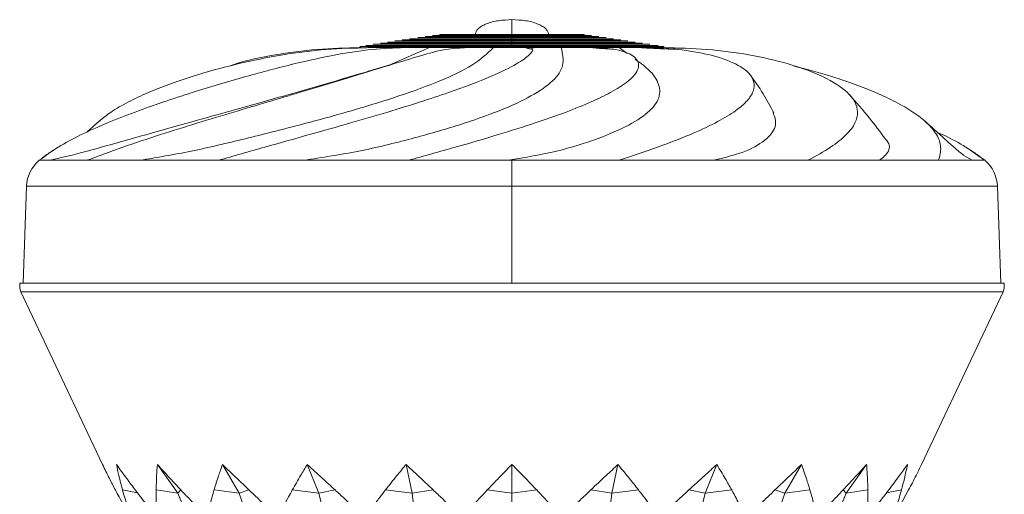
# Model space of a CAD drawing. Header units: millimetres. Extents: x -453 to 1924, y -67 to 428.
# Tile 4 of 72: x -453 to -398, y 202 to 228. Entities that reach past the tile are written whole.
import ezdxf

# ---------------------------------------------------------------- set-up
doc = ezdxf.new("R2010")
doc.units = ezdxf.units.MM

# ---------------------------------------------------------------- blocks, each defined once
blk = doc.blocks.new('Drawing View4')
at = {"color": 7, "linetype": 'Continuous', "lineweight": 18}
for p, q in [((20.907, 25.866), (20.907, 25.928)), ((20.907, 25.807), (20.907, 25.866)), ((20.907, 25.745), (20.907, 25.807)), ((20.907, 25.679), (20.907, 25.745)), ((20.907, 25.617), (20.907, 25.679)), ((20.907, 25.558), (20.907, 25.617)), ((20.907, 25.496), (20.907, 25.558)), ((20.907, 25.43), (20.907, 25.496)), ((20.907, 25.368), (20.907, 25.43)), ((12.378, 25.182), (12.378, 25.248)), ((12.824, 25.182), (12.824, 25.248)), ((13.607, 25.182), (13.607, 25.248)), ((14.011, 24.196), (16.282, 25.182)), ((14.863, 25.182), (14.863, 25.248)), ((16.282, 25.182), (16.282, 25.248)), ((18.098, 25.182), (18.098, 25.248)), ((19.874, 25.182), (19.874, 25.248)), ((20.907, 25.31), (20.907, 25.368)), ((20.907, 25.248), (20.907, 25.31)), ((21.89, 25.182), (21.89, 25.248)), ((23.67, 25.182), (23.67, 25.248)), ((25.487, 25.182), (25.487, 25.248)), ((26.918, 25.182), (26.918, 25.248)), ((27.372, 24.852), (26.918, 25.182)), ((28.178, 25.182), (28.178, 25.248)), ((28.977, 25.182), (28.977, 25.248)), ((29.428, 25.182), (29.428, 25.248)), ((30.167, 25.159), (29.967, 25.159)), ((27.86, 24.54), (27.858, 24.57)), ((-2.252, 21.066), (-2.96, 20.429)), ((-5.636, 18.851), (-5.367, 18.849)), ((-5.014, 18.851), (-5.367, 18.849)), ((-4.675, 18.851), (-2.975, 18.851)), ((-2.974, 18.851), (-1.127, 18.849)), ((0.031, 18.851), (-1.127, 18.849)), ((0.93, 18.851), (4.417, 18.851)), ((4.417, 18.851), (7.478, 18.849)), ((9.211, 18.851), (7.478, 18.849)), ((10.491, 18.851), (15.074, 18.851)), ((15.074, 18.851), (18.743, 18.849)), ((20.707, 18.851), (18.743, 18.849)), ((20.707, 18.851), (20.907, 18.851)), ((20.907, 18.851), (20.907, 17.394)), ((22.12, 18.851), (26.887, 18.851)), ((26.887, 18.851), (30.436, 18.849)), ((32.243, 18.851), (30.436, 18.849)), ((33.501, 18.85), (33.512, 18.85)), ((33.512, 18.85), (37.515, 18.851)), ((37.515, 18.851), (40.242, 18.849)), ((41.534, 18.851), (40.242, 18.849)), ((42.392, 18.85), (42.398, 18.85)), ((42.398, 18.85), (44.854, 18.851)), ((44.854, 18.851), (46.218, 18.849)), ((46.739, 18.851), (46.179, 19.181)), ((46.739, 18.851), (46.218, 18.849)), ((47.027, 18.851), (47.392, 18.851)), ((-6.342, 17.394), (-6.533, 11.945)), ((20.907, 17.394), (-6.342, 17.394)), ((20.907, 17.394), (20.907, 11.945)), ((20.907, 17.394), (48.157, 17.394)), ((48.347, 11.945), (48.157, 17.394)), ((48.547, 11.945), (-6.733, 11.945)), ((48.491, 11.446), (-6.677, 11.446)), ((-6.677, 11.446), (-2.08, 1.745)), ((48.491, 11.446), (43.894, 1.745)), ((1, 1.745), (2.138, 0.139)), ((4.653, 1.745), (5.582, 0.139)), ((9.414, 1.745), (10.071, 0.139)), ((14.958, 1.745), (15.298, 0.139)), ((20.907, 1.745), (20.907, 0.139)), ((26.857, 1.745), (26.516, 0.139)), ((32.401, 1.745), (31.744, 0.139)), ((37.161, 1.745), (36.232, 0.139)), ((40.815, 1.745), (39.676, 0.139)), ((-0.12, 0.157), (-0.96, 0.317)), ((2.138, 0.139), (0.93, 0.317)), ((2.138, 0.139), (2.316, 0.317)), ((2.138, 0.139), (2.608, -1.008)), ((5.582, 0.139), (4.182, 0.317)), ((5.582, 0.139), (6.141, 0.317)), ((5.582, 0.139), (5.966, -1.008)), ((10.071, 0.139), (8.574, 0.317)), ((10.071, 0.139), (10.973, 0.317)), ((10.071, 0.139), (10.342, -1.008)), ((15.298, 0.139), (13.806, 0.317)), ((15.298, 0.139), (16.482, 0.317)), ((15.298, 0.139), (15.438, -1.008)), ((20.907, 0.139), (19.522, 0.317)), ((20.907, 0.139), (22.293, 0.317)), ((20.907, 0.139), (20.907, -1.008)), ((26.516, 0.139), (25.332, 0.317)), ((26.516, 0.139), (26.376, -1.008)), ((26.516, 0.139), (28.009, 0.317)), ((31.744, 0.139), (30.841, 0.317)), ((31.744, 0.139), (31.472, -1.008)), ((31.744, 0.139), (33.241, 0.317)), ((36.232, 0.139), (35.673, 0.317)), ((36.232, 0.139), (35.848, -1.008)), ((36.232, 0.139), (37.632, 0.317)), ((39.676, 0.139), (39.206, -1.008)), ((39.676, 0.139), (39.499, 0.317)), ((39.676, 0.139), (40.884, 0.317)), ((41.934, 0.157), (42.774, 0.317)), ((43.175, 0.317), (42.692, -0.558))]:
    blk.add_line(p, q, dxfattribs=at)
for centre, radius, start, end in [((-4.344, 17.324), 2, 130.4003, 178), ((46.158, 17.324), 2, 2, 49.7402), ((-4.469, 11.945), 2.264, 180, 192.7481), ((46.283, 11.945), 2.264, 347.2519, 0)]:
    blk.add_arc(centre, radius, start, end, dxfattribs=at)
for points, knots in [([(20.907, 26.754), (20.655, 26.743), (20.163, 26.723), (19.583, 26.578), (19.204, 26.397), (19.007, 26.252), (18.903, 26.114), (18.863, 26.005), (18.86, 25.953), (18.858, 25.928)], [0, 0, 0, 0, 0.320959, 0.625844, 0.751901, 0.854111, 0.934224, 0.96832, 1, 1, 1, 1]), ([(22.956, 25.921), (22.955, 25.946), (22.953, 25.998), (22.915, 26.107), (22.813, 26.247), (22.617, 26.393), (22.238, 26.576), (21.655, 26.722), (21.161, 26.743), (20.907, 26.754)], [0, 0, 0, 0, 0.031663, 0.065587, 0.1452, 0.246925, 0.372743, 0.678048, 1, 1, 1, 1]), ([(20.907, 25.928), (20.907, 25.962), (20.907, 26.033), (20.907, 26.138), (20.907, 26.263), (20.907, 26.397), (20.907, 26.688), (20.907, 26.724), (20.907, 26.754)], [0, 0, 0, 0, 0.042818, 0.090762, 0.14659, 0.2491, 0.37547, 1, 1, 1, 1]), ([(20.907, 25.43), (19.982, 25.43), (18.554, 25.43), (16.839, 25.43), (15.672, 25.43), (14.706, 25.43), (13.864, 25.43), (13.379, 25.43), (13.572, 25.43), (13.584, 25.43)], [0, 0, 0, 0, 0.2361314, 0.3645955, 0.4929093, 0.621215, 0.7494347, 0.9850124, 1, 1, 1, 1]), ([(20.907, 25.496), (20.034, 25.496), (18.685, 25.496), (17.064, 25.496), (15.962, 25.496), (15.05, 25.496), (14.254, 25.496), (13.796, 25.496), (13.979, 25.496), (13.991, 25.496)], [0, 0, 0, 0, 0.235924, 0.364275, 0.492477, 0.62067, 0.748777, 0.984148, 1, 1, 1, 1]), ([(20.907, 25.558), (20.085, 25.558), (18.815, 25.558), (17.289, 25.558), (16.252, 25.558), (15.393, 25.558), (14.644, 25.558), (14.212, 25.558), (14.387, 25.558), (14.398, 25.558)], [0, 0, 0, 0, 0.235693, 0.363917, 0.491993, 0.62006, 0.748042, 0.983182, 1, 1, 1, 1]), ([(20.907, 25.617), (20.136, 25.617), (18.945, 25.617), (17.514, 25.617), (16.542, 25.617), (15.736, 25.617), (15.033, 25.617), (14.629, 25.617), (14.794, 25.617), (14.806, 25.617)], [0, 0, 0, 0, 0.2354296, 0.363511, 0.4914444, 0.6193679, 0.7472073, 0.9820849, 1, 1, 1, 1]), ([(20.907, 25.679), (20.187, 25.679), (19.075, 25.679), (17.74, 25.679), (16.831, 25.679), (16.08, 25.679), (15.423, 25.679), (15.046, 25.679), (15.201, 25.679), (15.213, 25.679)], [0, 0, 0, 0, 0.23513, 0.363049, 0.490819, 0.618584, 0.746256, 0.980835, 1, 1, 1, 1]), ([(20.907, 25.745), (20.238, 25.745), (19.205, 25.745), (17.966, 25.745), (17.119, 25.745), (16.432, 25.745), (15.793, 25.745), (15.687, 25.745), (15.62, 25.745)], [0, 0, 0, 0, 0.244881, 0.378102, 0.511173, 0.644233, 0.777204, 1, 1, 1, 1]), ([(20.907, 25.807), (20.289, 25.807), (19.336, 25.807), (18.191, 25.807), (17.409, 25.807), (16.775, 25.807), (16.187, 25.807), (16.089, 25.807), (16.027, 25.807)], [0, 0, 0, 0, 0.2453181, 0.3787819, 0.5120856, 0.6453872, 0.7785916, 1, 1, 1, 1]), ([(20.907, 25.866), (20.341, 25.866), (19.466, 25.866), (18.416, 25.866), (17.699, 25.866), (17.118, 25.866), (16.58, 25.866), (16.49, 25.866), (16.435, 25.866)], [0, 0, 0, 0, 0.245836, 0.379591, 0.513168, 0.64676, 0.780237, 1, 1, 1, 1]), ([(20.907, 25.928), (20.392, 25.928), (19.596, 25.928), (18.641, 25.928), (17.989, 25.928), (17.46, 25.928), (16.973, 25.928), (16.892, 25.928), (16.842, 25.928)], [0, 0, 0, 0, 0.2464606, 0.380555, 0.514471, 0.648402, 0.7822179, 1, 1, 1, 1]), ([(24.972, 25.928), (24.922, 25.928), (24.841, 25.928), (24.354, 25.928), (23.825, 25.928), (23.173, 25.928), (22.218, 25.928), (21.422, 25.928), (20.907, 25.928)], [0, 0, 0, 0, 0.2177984, 0.3517137, 0.4855398, 0.6195552, 0.7535445, 1, 1, 1, 1]), ([(20.907, 25.928), (20.907, 25.92), (20.907, 25.909), (20.907, 25.773), (20.907, 25.732)], [0, 0, 0, 0, 0.70397, 1, 1, 1, 1]), ([(25.38, 25.866), (25.324, 25.866), (25.234, 25.866), (24.696, 25.866), (24.115, 25.866), (23.398, 25.866), (22.348, 25.866), (21.474, 25.866), (20.907, 25.866)], [0, 0, 0, 0, 0.21978, 0.353356, 0.486843, 0.620519, 0.754169, 1, 1, 1, 1]), ([(25.787, 25.807), (25.726, 25.807), (25.628, 25.807), (25.039, 25.807), (24.405, 25.807), (23.623, 25.807), (22.478, 25.807), (21.525, 25.807), (20.907, 25.807)], [0, 0, 0, 0, 0.2214246, 0.3547102, 0.4879244, 0.62131, 0.754687, 1, 1, 1, 1]), ([(26.194, 25.745), (26.127, 25.745), (26.021, 25.745), (25.382, 25.745), (24.695, 25.745), (23.848, 25.745), (22.609, 25.745), (21.576, 25.745), (20.907, 25.745)], [0, 0, 0, 0, 0.222813, 0.355856, 0.488838, 0.621981, 0.755124, 1, 1, 1, 1]), ([(26.601, 25.679), (26.529, 25.679), (26.414, 25.679), (25.724, 25.679), (24.985, 25.679), (24.074, 25.679), (22.739, 25.679), (21.627, 25.679), (20.907, 25.679)], [0, 0, 0, 0, 0.223999, 0.356834, 0.489618, 0.622555, 0.755498, 1, 1, 1, 1]), ([(27.009, 25.617), (26.931, 25.617), (26.808, 25.617), (26.067, 25.617), (25.275, 25.617), (24.299, 25.617), (22.869, 25.617), (21.678, 25.617), (20.907, 25.617)], [0, 0, 0, 0, 0.225025, 0.35769, 0.490293, 0.623055, 0.755821, 1, 1, 1, 1]), ([(27.416, 25.558), (27.333, 25.558), (27.201, 25.558), (26.41, 25.558), (25.565, 25.558), (24.524, 25.558), (22.999, 25.558), (21.73, 25.558), (20.907, 25.558)], [0, 0, 0, 0, 0.225921, 0.358432, 0.490882, 0.623491, 0.756104, 1, 1, 1, 1]), ([(27.823, 25.496), (27.735, 25.496), (27.594, 25.496), (26.752, 25.496), (25.855, 25.496), (24.749, 25.496), (23.13, 25.496), (21.781, 25.496), (20.907, 25.496)], [0, 0, 0, 0, 0.226706, 0.359084, 0.491398, 0.623873, 0.756351, 1, 1, 1, 1]), ([(28.23, 25.43), (28.136, 25.43), (27.988, 25.43), (27.095, 25.43), (26.145, 25.43), (24.974, 25.43), (23.26, 25.43), (21.832, 25.43), (20.907, 25.43)], [0, 0, 0, 0, 0.2274067, 0.3596645, 0.4918591, 0.6242142, 0.7565718, 1, 1, 1, 1]), ([(-5.632, 18.847), (-5.302, 19.093), (-4.665, 19.569), (-3.353, 20.268), (-1.893, 20.927), (-0.328, 21.542), (1.28, 22.114), (3.327, 22.786), (5.826, 23.534), (8.625, 24.275), (11.024, 24.799), (13.084, 25.122), (14.272, 25.162), (14.863, 25.182)], [0, 0, 0, 0, 0.102401, 0.197646, 0.285382, 0.365757, 0.438999, 0.505842, 0.623195, 0.725538, 0.819679, 0.910357, 1, 1, 1, 1]), ([(-2.971, 18.847), (-2.308, 19.093), (-1.029, 19.569), (1.089, 20.268), (3.187, 20.927), (5.222, 21.542), (7.142, 22.114), (9.403, 22.786), (11.888, 23.534), (14.278, 24.276), (16, 24.796), (17.099, 25.091), (17.571, 25.129), (17.751, 25.143)], [0, 0, 0, 0, 0.106013, 0.2046182, 0.2954491, 0.3786593, 0.4544848, 0.523685, 0.6451777, 0.7511309, 0.8485932, 0.9424689, 1, 1, 1, 1]), ([(-2.248, 21.056), (-2.047, 21.224), (-1.626, 21.578), (-0.691, 22.114), (0.73, 22.786), (2.752, 23.534), (5.406, 24.275), (8.002, 24.799), (10.478, 25.122), (12.045, 25.162), (12.824, 25.182)], [0, 0, 0, 0, 0.094507, 0.199073, 0.294502, 0.462044, 0.608157, 0.742561, 0.872018, 1, 1, 1, 1]), ([(0.031, 18.851), (0.975, 19.007), (2.862, 19.32), (5.923, 20.055), (8.986, 20.824), (11.934, 21.633), (14.627, 22.458), (16.924, 23.311), (18.776, 24.163), (19.508, 24.842), (19.874, 25.182)], [0, 0, 0, 0, 0.124942, 0.249934, 0.374943, 0.499972, 0.624996, 0.750006, 0.875015, 1, 1, 1, 1]), ([(4.419, 18.847), (5.283, 19.093), (6.951, 19.569), (9.456, 20.268), (11.777, 20.927), (13.879, 21.542), (15.73, 22.114), (17.759, 22.786), (19.735, 23.533), (21.247, 24.278), (21.936, 24.786), (22.111, 25.049), (22.05, 25.083), (22.047, 25.085)], [0, 0, 0, 0, 0.111917, 0.2160137, 0.3119032, 0.3997475, 0.4797958, 0.5528499, 0.6811087, 0.7929627, 0.8958528, 0.9949567, 1, 1, 1, 1]), ([(5.064, 24.143), (5.172, 24.185), (5.856, 24.446), (7.564, 24.792), (9.93, 25.124), (11.571, 25.162), (12.387, 25.182)], [0, 0, 0, 0, 0.060553, 0.382787, 0.693163, 1, 1, 1, 1]), ([(9.211, 18.851), (10.251, 19.007), (12.332, 19.32), (15.293, 20.055), (17.982, 20.824), (20.275, 21.633), (22.073, 22.458), (23.275, 23.311), (23.886, 24.163), (23.742, 24.842), (23.67, 25.182)], [0, 0, 0, 0, 0.124942, 0.249934, 0.374943, 0.499972, 0.624996, 0.750006, 0.875015, 1, 1, 1, 1]), ([(12.417, 25.182), (12.206, 25.172), (11.856, 25.157), (11.509, 25.159), (11.37, 25.159)], [0, 0, 0, 0, 0.602711, 1, 1, 1, 1]), ([(12.902, 25.182), (12.691, 25.172), (12.274, 25.154), (11.854, 25.157), (11.647, 25.159)], [0, 0, 0, 0, 0.506493, 1, 1, 1, 1]), ([(12.346, 25.182), (12.341, 25.182), (12.318, 25.182), (12.352, 25.182), (12.378, 25.182)], [0, 0, 0, 0, 0.233186, 1, 1, 1, 1]), ([(12.824, 25.248), (12.709, 25.248), (12.504, 25.248), (12.416, 25.248), (12.378, 25.248)], [0, 0, 0, 0, 0.563133, 1, 1, 1, 1]), ([(20.907, 25.31), (19.88, 25.31), (18.294, 25.31), (16.388, 25.31), (15.093, 25.31), (14.02, 25.31), (13.085, 25.31), (12.545, 25.31), (12.758, 25.31), (12.769, 25.31)], [0, 0, 0, 0, 0.236485, 0.365141, 0.493647, 0.622145, 0.750556, 0.986487, 1, 1, 1, 1]), ([(13.607, 25.248), (13.438, 25.248), (13.134, 25.248), (12.919, 25.248), (12.824, 25.248)], [0, 0, 0, 0, 0.556807, 1, 1, 1, 1]), ([(12.824, 25.182), (12.947, 25.182), (13.166, 25.182), (13.473, 25.182), (13.607, 25.182)], [0, 0, 0, 0, 0.562853, 1, 1, 1, 1]), ([(20.907, 25.368), (19.931, 25.368), (18.424, 25.368), (16.613, 25.368), (15.382, 25.368), (14.363, 25.368), (13.475, 25.368), (12.962, 25.368), (13.165, 25.368), (13.177, 25.368)], [0, 0, 0, 0, 0.236317, 0.364882, 0.493297, 0.621704, 0.750025, 0.985788, 1, 1, 1, 1]), ([(14.863, 25.248), (14.601, 25.248), (14.138, 25.248), (13.768, 25.248), (13.607, 25.248)], [0, 0, 0, 0, 0.563133, 1, 1, 1, 1]), ([(13.607, 25.182), (13.815, 25.182), (14.189, 25.182), (14.656, 25.182), (14.863, 25.182)], [0, 0, 0, 0, 0.556451, 1, 1, 1, 1]), ([(16.282, 25.248), (16.002, 25.248), (15.499, 25.248), (15.058, 25.248), (14.863, 25.248)], [0, 0, 0, 0, 0.5568074, 1, 1, 1, 1]), ([(14.863, 25.182), (15.112, 25.182), (15.557, 25.182), (16.062, 25.182), (16.282, 25.182)], [0, 0, 0, 0, 0.562853, 1, 1, 1, 1]), ([(15.075, 18.847), (15.97, 19.093), (17.696, 19.569), (20.091, 20.268), (22.176, 20.927), (23.928, 21.542), (25.344, 22.114), (26.737, 22.786), (27.817, 23.534), (28.14, 24.275), (27.698, 24.799), (26.763, 25.122), (25.911, 25.162), (25.487, 25.182)], [0, 0, 0, 0, 0.102401, 0.197646, 0.285382, 0.365757, 0.438999, 0.505842, 0.623195, 0.725538, 0.819679, 0.910357, 1, 1, 1, 1]), ([(18.098, 25.248), (17.743, 25.248), (17.112, 25.248), (16.535, 25.248), (16.282, 25.248)], [0, 0, 0, 0, 0.563133, 1, 1, 1, 1]), ([(16.282, 25.182), (16.605, 25.182), (17.186, 25.182), (17.818, 25.182), (18.098, 25.182)], [0, 0, 0, 0, 0.556451, 1, 1, 1, 1]), ([(18.314, 25.182), (18.207, 25.172), (17.994, 25.154), (17.767, 25.157), (17.655, 25.158)], [0, 0, 0, 0, 0.506503, 1, 1, 1, 1]), ([(19.874, 25.248), (19.538, 25.248), (18.935, 25.248), (18.355, 25.248), (18.098, 25.248)], [0, 0, 0, 0, 0.556807, 1, 1, 1, 1]), ([(18.098, 25.182), (18.425, 25.182), (19.007, 25.182), (19.61, 25.182), (19.874, 25.182)], [0, 0, 0, 0, 0.562853, 1, 1, 1, 1]), ([(21.89, 25.248), (21.511, 25.248), (20.839, 25.248), (20.167, 25.248), (19.874, 25.248)], [0, 0, 0, 0, 0.563133, 1, 1, 1, 1]), ([(19.874, 25.182), (20.248, 25.182), (20.92, 25.182), (21.592, 25.182), (21.89, 25.182)], [0, 0, 0, 0, 0.556451, 1, 1, 1, 1]), ([(28.638, 25.368), (28.538, 25.368), (28.381, 25.368), (27.437, 25.368), (26.435, 25.368), (25.2, 25.368), (23.39, 25.368), (21.883, 25.368), (20.907, 25.368)], [0, 0, 0, 0, 0.2280326, 0.3601833, 0.4922708, 0.6245186, 0.7567691, 1, 1, 1, 1]), ([(20.907, 25.335), (20.907, 25.318), (20.907, 25.3), (20.907, 25.269), (20.907, 25.266)], [0, 0, 0, 0, 0.9022864, 1, 1, 1, 1]), ([(29.045, 25.31), (29.056, 25.31), (29.269, 25.31), (28.729, 25.31), (27.794, 25.31), (26.721, 25.31), (25.426, 25.31), (23.52, 25.31), (21.934, 25.31), (20.907, 25.31)], [0, 0, 0, 0, 0.013524, 0.249451, 0.377936, 0.506358, 0.634937, 0.763518, 1, 1, 1, 1]), ([(22.041, 25.089), (21.976, 25.1), (21.83, 25.126), (21.708, 25.162), (21.641, 25.182)], [0, 0, 0, 0, 0.447443, 1, 1, 1, 1]), ([(23.67, 25.248), (23.345, 25.248), (22.762, 25.248), (22.158, 25.248), (21.89, 25.248)], [0, 0, 0, 0, 0.5568074, 1, 1, 1, 1]), ([(21.89, 25.182), (22.23, 25.182), (22.834, 25.182), (23.415, 25.182), (23.67, 25.182)], [0, 0, 0, 0, 0.562853, 1, 1, 1, 1]), ([(22.116, 25.182), (22.101, 25.172), (22.07, 25.153), (22.022, 25.155), (21.998, 25.157)], [0, 0, 0, 0, 0.506504, 1, 1, 1, 1]), ([(25.487, 25.248), (25.16, 25.248), (24.579, 25.248), (23.946, 25.248), (23.67, 25.248)], [0, 0, 0, 0, 0.563133, 1, 1, 1, 1]), ([(23.67, 25.182), (24.021, 25.182), (24.652, 25.182), (25.231, 25.182), (25.487, 25.182)], [0, 0, 0, 0, 0.556451, 1, 1, 1, 1]), ([(26.618, 25.09), (26.41, 25.102), (25.952, 25.127), (25.514, 25.162), (25.274, 25.182)], [0, 0, 0, 0, 0.452449, 1, 1, 1, 1]), ([(26.918, 25.248), (26.669, 25.248), (26.221, 25.248), (25.713, 25.248), (25.487, 25.248)], [0, 0, 0, 0, 0.556807, 1, 1, 1, 1]), ([(25.487, 25.182), (25.772, 25.182), (26.279, 25.182), (26.724, 25.182), (26.918, 25.182)], [0, 0, 0, 0, 0.562853, 1, 1, 1, 1]), ([(28.178, 25.182), (28.864, 25.162), (30.245, 25.122), (32.096, 24.798), (33.605, 24.273), (34.525, 23.531), (34.557, 22.783), (34.073, 22.111), (33.373, 21.539), (32.317, 20.924), (30.883, 20.266), (29.074, 19.567), (27.633, 19.093), (26.886, 18.847)], [0, 0, 0, 0, 0.089665, 0.180377, 0.27457, 0.376976, 0.494388, 0.561248, 0.634492, 0.714849, 0.802541, 0.89771, 1, 1, 1, 1]), ([(28.178, 25.248), (27.966, 25.248), (27.591, 25.248), (27.123, 25.248), (26.918, 25.248)], [0, 0, 0, 0, 0.563133, 1, 1, 1, 1]), ([(26.918, 25.182), (27.177, 25.182), (27.642, 25.182), (28.013, 25.182), (28.178, 25.182)], [0, 0, 0, 0, 0.556451, 1, 1, 1, 1]), ([(30.045, 25.091), (29.741, 25.102), (29.067, 25.127), (28.406, 25.162), (28.042, 25.182)], [0, 0, 0, 0, 0.450612, 1, 1, 1, 1]), ([(28.977, 25.248), (28.852, 25.248), (28.628, 25.248), (28.316, 25.248), (28.178, 25.248)], [0, 0, 0, 0, 0.5568074, 1, 1, 1, 1]), ([(28.178, 25.182), (28.351, 25.182), (28.66, 25.182), (28.88, 25.182), (28.977, 25.182)], [0, 0, 0, 0, 0.5628526, 1, 1, 1, 1]), ([(29.428, 25.248), (29.374, 25.248), (29.28, 25.248), (29.069, 25.248), (28.977, 25.248)], [0, 0, 0, 0, 0.563133, 1, 1, 1, 1]), ([(28.977, 25.182), (29.092, 25.182), (29.298, 25.182), (29.388, 25.182), (29.428, 25.182)], [0, 0, 0, 0, 0.556451, 1, 1, 1, 1]), ([(30.444, 25.159), (30.306, 25.159), (29.958, 25.157), (29.608, 25.172), (29.397, 25.182)], [0, 0, 0, 0, 0.397289, 1, 1, 1, 1]), ([(37.513, 18.847), (37.966, 19.093), (38.839, 19.569), (39.707, 20.268), (40.209, 20.927), (40.359, 21.542), (40.205, 22.114), (39.681, 22.786), (38.542, 23.534), (36.557, 24.275), (34.279, 24.799), (31.877, 25.122), (30.241, 25.162), (29.428, 25.182)], [0, 0, 0, 0, 0.102401, 0.197646, 0.285382, 0.365757, 0.438999, 0.505842, 0.623195, 0.725538, 0.819679, 0.910357, 1, 1, 1, 1]), ([(20.707, 18.851), (21.638, 19.007), (23.5, 19.32), (25.774, 20.055), (27.558, 20.824), (28.741, 21.633), (29.292, 22.457), (29.14, 23.316), (28.618, 23.966), (27.978, 24.416), (27.815, 24.53)], [0, 0, 0, 0, 0.136126, 0.272305, 0.408504, 0.544724, 0.680939, 0.817139, 0.953337, 1, 1, 1, 1]), ([(14.178, 24.245), (13.677, 24.097), (12.411, 23.721), (10.257, 23.086), (8.183, 22.491), (6.357, 21.972), (4.434, 21.431), (2.137, 20.788), (-0.445, 20.06), (-2.001, 19.625), (-2.826, 19.395)], [0, 0, 0, 0, 0.090682, 0.229093, 0.338698, 0.420478, 0.52385, 0.656974, 0.818143, 1, 1, 1, 1]), ([(44.851, 18.847), (44.919, 19.093), (45.05, 19.569), (44.804, 20.268), (44.272, 20.927), (43.487, 21.542), (42.51, 22.115), (41.079, 22.784), (39.205, 23.498), (37.475, 23.953), (36.75, 24.143)], [0, 0, 0, 0, 0.1446651, 0.2792217, 0.4031695, 0.516718, 0.6201893, 0.7146198, 0.8804085, 1, 1, 1, 1]), ([(35.611, 21.519), (35.417, 21.881), (35.011, 22.636), (34.53, 23.301), (34.28, 23.647)], [0, 0, 0, 0, 0.479291, 1, 1, 1, 1]), ([(41.838, 20.089), (41.558, 20.469), (40.916, 21.339), (40.224, 22.114), (39.834, 22.551)], [0, 0, 0, 0, 0.437272, 1, 1, 1, 1]), ([(32.243, 18.851), (32.881, 19.007), (34.157, 19.32), (35.281, 20.055), (35.832, 20.792), (35.651, 21.3), (35.567, 21.537)], [0, 0, 0, 0, 0.257822, 0.515745, 0.773704, 1, 1, 1, 1]), ([(46.257, 19.147), (46.178, 19.206), (46.026, 19.319), (45.763, 19.542), (45.496, 19.778), (44.891, 20.327), (44.439, 20.732), (44.066, 21.066)], [0, 0, 0, 0, 0.116184, 0.224639, 0.334205, 0.450377, 1, 1, 1, 1]), ([(41.534, 18.851), (41.738, 19.008), (42.145, 19.322), (42.127, 19.819), (41.824, 20.092), (41.807, 20.107)], [0, 0, 0, 0, 0.4852075, 0.9706055, 1, 1, 1, 1]), ([(47.446, 18.847), (47.111, 19.094), (46.465, 19.569), (45.52, 20.097), (44.879, 20.382), (44.774, 20.429)], [0, 0, 0, 0, 0.473385, 0.913692, 1, 1, 1, 1]), ([(-4.645, 19.539), (-4.844, 19.413), (-5.17, 19.206), (-5.404, 19.017), (-5.496, 18.942)], [0, 0, 0, 0, 0.606754, 1, 1, 1, 1]), ([(-5.014, 18.851), (-4.39, 18.993), (-3.733, 19.142), (-2.852, 19.388), (-2.808, 19.4)], [0, 0, 0, 0, 0.950728, 1, 1, 1, 1]), ([(47.403, 18.869), (47.283, 18.968), (47.022, 19.181), (46.656, 19.414), (46.459, 19.539)], [0, 0, 0, 0, 0.460929, 1, 1, 1, 1]), ([(-5.014, 18.851), (-4.956, 18.851), (-4.851, 18.851), (-4.729, 18.851), (-4.675, 18.85)], [0, 0, 0, 0, 0.5596498, 1, 1, 1, 1]), ([(0.031, 18.851), (0.195, 18.851), (0.488, 18.851), (0.795, 18.851), (0.93, 18.85)], [0, 0, 0, 0, 0.5596498, 1, 1, 1, 1]), ([(9.211, 18.851), (9.448, 18.851), (9.871, 18.851), (10.301, 18.851), (10.491, 18.85)], [0, 0, 0, 0, 0.55965, 1, 1, 1, 1]), ([(20.907, 18.851), (21.133, 18.851), (21.538, 18.851), (21.942, 18.851), (22.12, 18.85)], [0, 0, 0, 0, 0.55941, 1, 1, 1, 1]), ([(32.243, 18.851), (32.48, 18.851), (32.903, 18.851), (33.318, 18.851), (33.501, 18.85)], [0, 0, 0, 0, 0.559524, 1, 1, 1, 1]), ([(41.534, 18.851), (41.698, 18.851), (41.991, 18.851), (42.269, 18.851), (42.392, 18.85)], [0, 0, 0, 0, 0.559587, 1, 1, 1, 1]), ([(46.739, 18.851), (46.798, 18.851), (46.902, 18.851), (46.989, 18.851), (47.027, 18.85)], [0, 0, 0, 0, 0.559503, 1, 1, 1, 1]), ([(-2.08, 1.745), (-1.954, 1.482), (-1.725, 1.008), (-1.473, 0.53), (-1.36, 0.317)], [0, 0, 0, 0, 0.552665, 1, 1, 1, 1]), ([(-1.297, 1.745), (-1.108, 1.482), (-0.765, 1.008), (-0.404, 0.53), (-0.243, 0.317)], [0, 0, 0, 0, 0.552665, 1, 1, 1, 1]), ([(-0.96, 0.317), (-1.031, 0.588), (-1.155, 1.065), (-1.254, 1.54), (-1.297, 1.745)], [0, 0, 0, 0, 0.567324, 1, 1, 1, 1]), ([(0.93, 0.317), (0.936, 0.588), (0.946, 1.065), (0.984, 1.539), (1, 1.745)], [0, 0, 0, 0, 0.567089, 1, 1, 1, 1]), ([(1, 1.745), (1.239, 1.482), (1.672, 1.008), (2.117, 0.53), (2.316, 0.317)], [0, 0, 0, 0, 0.553025, 1, 1, 1, 1]), ([(4.182, 0.317), (4.264, 0.588), (4.408, 1.065), (4.579, 1.54), (4.653, 1.745)], [0, 0, 0, 0, 0.567324, 1, 1, 1, 1]), ([(4.653, 1.745), (4.925, 1.482), (5.419, 1.008), (5.918, 0.53), (6.141, 0.317)], [0, 0, 0, 0, 0.552665, 1, 1, 1, 1]), ([(8.574, 0.317), (8.726, 0.588), (8.994, 1.065), (9.287, 1.539), (9.414, 1.745)], [0, 0, 0, 0, 0.567064, 1, 1, 1, 1]), ([(9.414, 1.745), (9.701, 1.482), (10.222, 1.008), (10.741, 0.53), (10.973, 0.317)], [0, 0, 0, 0, 0.552995, 1, 1, 1, 1]), ([(13.806, 0.317), (14.018, 0.588), (14.393, 1.065), (14.787, 1.54), (14.958, 1.745)], [0, 0, 0, 0, 0.567324, 1, 1, 1, 1]), ([(14.958, 1.745), (15.241, 1.482), (15.753, 1.008), (16.257, 0.53), (16.482, 0.317)], [0, 0, 0, 0, 0.552665, 1, 1, 1, 1]), ([(19.522, 0.317), (19.78, 0.588), (20.234, 1.065), (20.704, 1.539), (20.907, 1.745)], [0, 0, 0, 0, 0.567038, 1, 1, 1, 1]), ([(20.907, 1.745), (21.166, 1.482), (21.635, 1.008), (22.089, 0.53), (22.293, 0.317)], [0, 0, 0, 0, 0.552967, 1, 1, 1, 1]), ([(25.332, 0.317), (25.618, 0.588), (26.122, 1.065), (26.635, 1.54), (26.857, 1.745)], [0, 0, 0, 0, 0.567324, 1, 1, 1, 1]), ([(26.857, 1.745), (27.074, 1.482), (27.468, 1.008), (27.841, 0.53), (28.009, 0.317)], [0, 0, 0, 0, 0.552665, 1, 1, 1, 1]), ([(30.841, 0.317), (31.135, 0.588), (31.655, 1.065), (32.175, 1.539), (32.401, 1.745)], [0, 0, 0, 0, 0.56701, 1, 1, 1, 1]), ([(32.401, 1.745), (32.562, 1.482), (32.853, 1.008), (33.121, 0.53), (33.241, 0.317)], [0, 0, 0, 0, 0.55294, 1, 1, 1, 1]), ([(35.673, 0.317), (35.956, 0.588), (36.455, 1.065), (36.948, 1.54), (37.161, 1.745)], [0, 0, 0, 0, 0.567324, 1, 1, 1, 1]), ([(37.161, 1.745), (37.255, 1.482), (37.425, 1.008), (37.568, 0.53), (37.632, 0.317)], [0, 0, 0, 0, 0.552665, 1, 1, 1, 1]), ([(39.499, 0.317), (39.751, 0.588), (40.195, 1.065), (40.627, 1.539), (40.815, 1.745)], [0, 0, 0, 0, 0.566981, 1, 1, 1, 1]), ([(40.815, 1.745), (40.835, 1.482), (40.871, 1.008), (40.88, 0.53), (40.884, 0.317)], [0, 0, 0, 0, 0.552914, 1, 1, 1, 1]), ([(42.057, 0.317), (42.262, 0.588), (42.621, 1.065), (42.963, 1.54), (43.111, 1.745)], [0, 0, 0, 0, 0.567324, 1, 1, 1, 1]), ([(43.111, 1.745), (43.056, 1.482), (42.956, 1.008), (42.831, 0.53), (42.774, 0.317)], [0, 0, 0, 0, 0.552665, 1, 1, 1, 1]), ([(43.175, 0.317), (43.317, 0.588), (43.568, 1.065), (43.796, 1.54), (43.894, 1.745)], [0, 0, 0, 0, 0.567324, 1, 1, 1, 1]), ([(-0.877, -0.559), (-0.969, -0.396), (-1.134, -0.104), (-1.291, 0.188), (-1.36, 0.317)], [0, 0, 0, 0, 0.559996, 1, 1, 1, 1]), ([(-0.706, -0.559), (-0.755, -0.396), (-0.845, -0.104), (-0.925, 0.188), (-0.96, 0.317)], [0, 0, 0, 0, 0.5599959, 1, 1, 1, 1]), ([(-0.243, 0.317), (-0.118, 0.153), (0.105, -0.139), (0.335, -0.431), (0.436, -0.559)], [0, 0, 0, 0, 0.560003, 1, 1, 1, 1]), ([(0.939, -0.559), (0.935, -0.396), (0.927, -0.104), (0.929, 0.188), (0.93, 0.317)], [0, 0, 0, 0, 0.559996, 1, 1, 1, 1]), ([(2.316, 0.317), (2.469, 0.153), (2.743, -0.139), (3.022, -0.431), (3.144, -0.559)], [0, 0, 0, 0, 0.560003, 1, 1, 1, 1]), ([(3.944, -0.559), (3.986, -0.396), (4.061, -0.104), (4.145, 0.188), (4.182, 0.317)], [0, 0, 0, 0, 0.559996, 1, 1, 1, 1]), ([(6.141, 0.317), (6.313, 0.153), (6.619, -0.139), (6.927, -0.431), (7.063, -0.559)], [0, 0, 0, 0, 0.560003, 1, 1, 1, 1]), ([(8.105, -0.559), (8.19, -0.396), (8.342, -0.104), (8.503, 0.188), (8.574, 0.317)], [0, 0, 0, 0, 0.559996, 1, 1, 1, 1]), ([(10.973, 0.317), (11.151, 0.153), (11.468, -0.139), (11.786, -0.431), (11.925, -0.559)], [0, 0, 0, 0, 0.560003, 1, 1, 1, 1]), ([(13.138, -0.559), (13.261, -0.396), (13.48, -0.104), (13.706, 0.188), (13.806, 0.317)], [0, 0, 0, 0, 0.559996, 1, 1, 1, 1]), ([(16.482, 0.317), (16.654, 0.153), (16.961, -0.139), (17.266, -0.431), (17.4, -0.559)], [0, 0, 0, 0, 0.560003, 1, 1, 1, 1]), ([(18.701, -0.559), (18.853, -0.396), (19.124, -0.104), (19.4, 0.188), (19.522, 0.317)], [0, 0, 0, 0, 0.559996, 1, 1, 1, 1]), ([(22.293, 0.317), (22.447, 0.153), (22.723, -0.139), (22.994, -0.431), (23.113, -0.559)], [0, 0, 0, 0, 0.560003, 1, 1, 1, 1]), ([(24.415, -0.559), (24.585, -0.396), (24.89, -0.104), (25.197, 0.188), (25.332, 0.317)], [0, 0, 0, 0, 0.5599959, 1, 1, 1, 1]), ([(28.009, 0.317), (28.135, 0.153), (28.361, -0.139), (28.579, -0.431), (28.676, -0.559)], [0, 0, 0, 0, 0.560003, 1, 1, 1, 1]), ([(29.889, -0.559), (30.067, -0.396), (30.384, -0.104), (30.701, 0.188), (30.841, 0.317)], [0, 0, 0, 0, 0.559996, 1, 1, 1, 1]), ([(33.241, 0.317), (33.33, 0.153), (33.49, -0.139), (33.642, -0.431), (33.709, -0.559)], [0, 0, 0, 0, 0.560003, 1, 1, 1, 1]), ([(34.751, -0.559), (34.924, -0.396), (35.232, -0.104), (35.538, 0.188), (35.673, 0.317)], [0, 0, 0, 0, 0.559996, 1, 1, 1, 1]), ([(37.632, 0.317), (37.679, 0.153), (37.763, -0.139), (37.838, -0.431), (37.87, -0.559)], [0, 0, 0, 0, 0.560003, 1, 1, 1, 1]), ([(38.67, -0.559), (38.826, -0.396), (39.104, -0.104), (39.378, 0.188), (39.499, 0.317)], [0, 0, 0, 0, 0.559996, 1, 1, 1, 1]), ([(40.884, 0.317), (40.885, 0.153), (40.887, -0.139), (40.879, -0.431), (40.875, -0.559)], [0, 0, 0, 0, 0.560003, 1, 1, 1, 1]), ([(41.378, -0.559), (41.507, -0.396), (41.736, -0.104), (41.959, 0.188), (42.057, 0.317)], [0, 0, 0, 0, 0.559996, 1, 1, 1, 1]), ([(42.774, 0.317), (42.729, 0.153), (42.649, -0.139), (42.559, -0.431), (42.52, -0.559)], [0, 0, 0, 0, 0.560003, 1, 1, 1, 1])]:
    blk.add_open_spline(points, degree=3, knots=knots, dxfattribs=at)

msp = doc.modelspace()

# ---------------------------------------------------------------- block references
at = {"color": 7, "linetype": 'Continuous', "lineweight": 18}
msp.add_blockref('Drawing View4', (-446.374, 201.518), dxfattribs=at)

doc.saveas('drawing.dxf')
